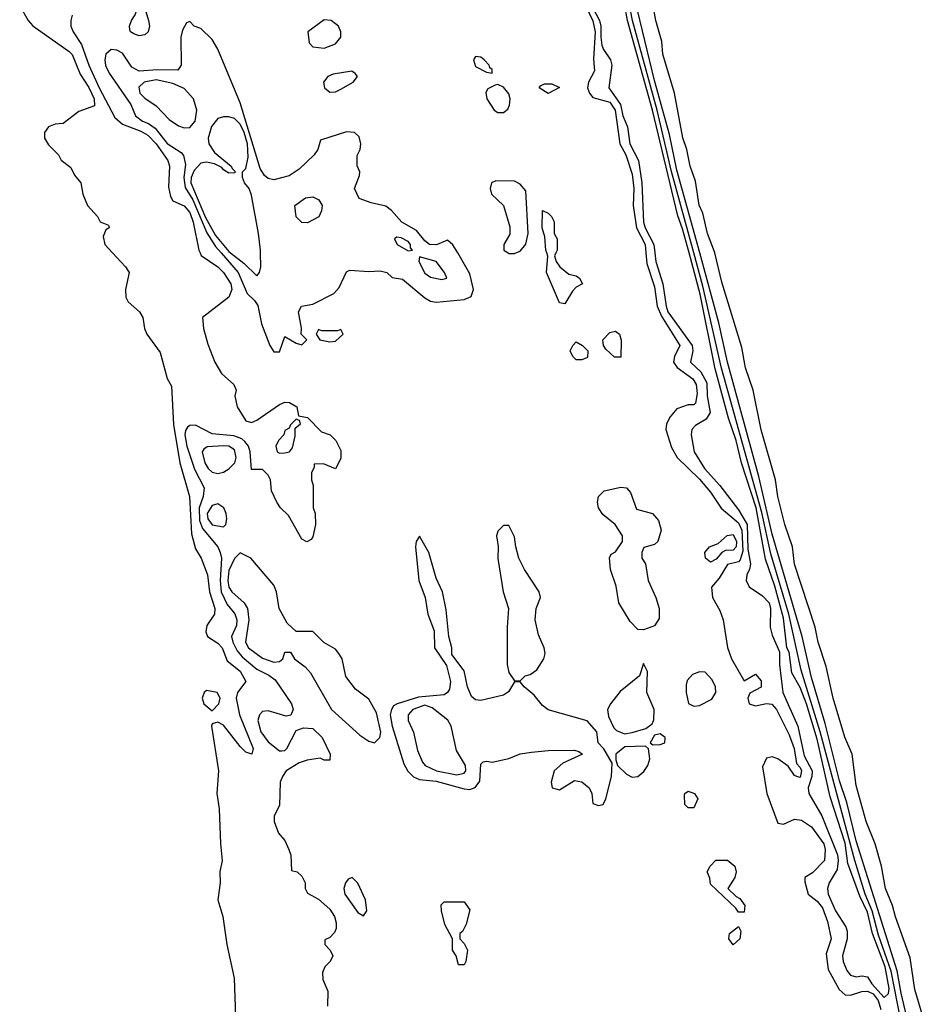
# Model space of a CAD drawing. Header units: inches. Extents: x 2792272 to 2951639, y 860504 to 1033803.
# Tile 180 of 209: x 2935243 to 2938470, y 957317 to 960833. Entities that reach past the tile are written whole.
import ezdxf

# ---------------------------------------------------------------- set-up
doc = ezdxf.new("R2010")
doc.units = ezdxf.units.IN
doc.header["$MEASUREMENT"] = 0
doc.layers.add('C9935', color=7, linetype='Continuous')
doc.layers.add('C9936', color=7, linetype='Continuous')

msp = doc.modelspace()

# ---------------------------------------------------------------- linework, layer by layer
at = {"layer": 'C9935', "color": 4}
for points, elevation in [([(2935574.1, 960000), (2935620.5, 959950), (2935633.4, 959930), (2935620.3, 959870), (2935621.5, 959841.5), (2935630, 959825.5), (2935670.7, 959790), (2935682, 959770), (2935688.2, 959730), (2935697.1, 959710), (2935744.1, 959644.1), (2935770, 959551), (2935784.7, 959524.7), (2935792.6, 959387.4), (2935814.7, 959250), (2935848.7, 959130), (2935856.3, 958996.3), (2935870, 958942.8), (2935890.4, 958910), (2935913, 958850), (2935920.3, 958790), (2935939.5, 958730), (2935938.4, 958710), (2935910.5, 958670), (2935907.1, 958647.1), (2935913.4, 958630), (2935950, 958606), (2935966, 958590), (2935983.1, 958543.1), (2936030, 958506.8), (2936050.6, 958470), (2936021, 958430), (2936016, 958410), (2936027.3, 958350), (2936076.3, 958230), (2936072, 958210), (2936050, 958217.2), (2936030, 958237.2), (2935970, 958313.2), (2935950, 958324), (2935930, 958318), (2935927.3, 958310), (2935952.7, 958150), (2935946.4, 958070), (2935955.2, 958015.2), (2935959.5, 957890), (2935966.4, 957830), (2935957.6, 957790), (2935958.7, 957750), (2935950.3, 957690), (2935968.7, 957630), (2935982.6, 957530), (2936008.5, 957410), (2936013.5, 957273.5)], 4), ([(2935886.8, 960000), (2935890.6, 959990.6), (2935950, 959950.4), (2935970.3, 959930), (2935996.9, 959890), (2936000.3, 959870), (2935990, 959842), (2935896, 959770), (2935899.1, 959730), (2935914.2, 959674.2), (2935939.1, 959610), (2935964, 959570), (2936007.7, 959530), (2936015.5, 959510), (2936010.6, 959489.4), (2936019.3, 959450), (2936050, 959400.5), (2936070, 959394.9), (2936090, 959403.1), (2936170, 959459.1), (2936190, 959466.8), (2936206, 959466), (2936232, 959450), (2936238, 959418), (2936270, 959412), (2936321, 959361), (2936352, 959350), (2936372, 959330), (2936390, 959294), (2936390, 959266), (2936370, 959228.7), (2936327.3, 959247.3), (2936294, 959246), (2936294, 959234), (2936284.7, 959215.3), (2936284.7, 959190), (2936291.3, 959170), (2936291.3, 959090), (2936298, 959070), (2936298.8, 959030), (2936290, 958986), (2936283.6, 958976.4), (2936268, 958968), (2936250, 958978), (2936202.7, 959062.7), (2936174, 959090), (2936161.2, 959110), (2936142, 959150), (2936138, 959190), (2936130, 959206), (2936110, 959226), (2936070, 959226), (2936065.6, 959290), (2936059.5, 959310), (2936046.4, 959326.4), (2936035.6, 959335.6), (2936007.2, 959347.2), (2935930, 959354), (2935870, 959384.7), (2935850, 959383.6), (2935842.4, 959377.6), (2935834.7, 959365.3), (2935832.9, 959350), (2935839.7, 959310), (2935867.4, 959227.4), (2935901.1, 959161.1), (2935898.5, 959130), (2935884.2, 959090), (2935884.3, 959044.3), (2935895.7, 959015.7), (2935950, 958950.4), (2935959, 958930), (2935963.6, 958910), (2935958.1, 958830), (2935962.7, 958790), (2935984.2, 958744.2), (2936010.9, 958710.9), (2936017.6, 958690), (2936016.9, 958670), (2935998.9, 958630), (2936003.9, 958610), (2936018.9, 958578.9), (2936037.5, 958557.5), (2936090, 958513.6), (2936132.3, 958492.3), (2936155.1, 958475.1), (2936213.4, 958390), (2936218.8, 958370), (2936211.1, 958348.9), (2936194.4, 958345.6), (2936130, 958364.2), (2936110, 958362), (2936099.3, 958350), (2936093.7, 958330), (2936104, 958290), (2936130, 958254), (2936170, 958222), (2936178, 958222), (2936190, 958222.8), (2936197.2, 958230), (2936230, 958294), (2936256.4, 958303.6), (2936290, 958301), (2936322.8, 958270), (2936352, 958210), (2936350, 958188), (2936330, 958188), (2936315.3, 958195.3), (2936269, 958189), (2936240.9, 958179.1), (2936194.8, 958150), (2936180.7, 958130), (2936173.4, 958110), (2936170, 958026), (2936152, 957990), (2936151.3, 957970), (2936167.3, 957927.3), (2936190, 957902), (2936204, 957870), (2936210.7, 957849.3), (2936214, 957794), (2936234, 957790), (2936250, 957774), (2936262, 957750), (2936262, 957730), (2936270, 957714), (2936310, 957692), (2936350, 957656), (2936367.3, 957630), (2936373, 957607), (2936373, 957587), (2936367.1, 957572.9), (2936350, 957555.3), (2936332.7, 957547.3), (2936332, 957530), (2936352, 957510), (2936361, 957490), (2936350.9, 957469.1), (2936332, 957450), (2936324.7, 957430), (2936325.4, 957405.4), (2936343.6, 957363.6), (2936342, 957310)], 8), ([(2935962.1, 960000), (2936022.4, 959930), (2936054.8, 959854.8), (2936081.6, 959830), (2936092.6, 959812.6), (2936106.2, 959746.2), (2936136.3, 959670), (2936150, 959647.3), (2936170, 959647.3), (2936190, 959702), (2936230, 959678), (2936250, 959672), (2936268, 959690), (2936248, 959710), (2936248.7, 959731.3), (2936238, 959790), (2936249.3, 959810), (2936290, 959817.1), (2936365.1, 959854.9), (2936383.3, 959876.7), (2936410, 959932), (2936421.2, 959938.8), (2936490, 959934), (2936530, 959936), (2936554, 959930), (2936572.7, 959912.7), (2936610, 959906.8), (2936690, 959839.1), (2936710, 959828.2), (2936730, 959823.8), (2936830, 959834), (2936855.4, 959844.6), (2936863.5, 959870), (2936850, 959925.2), (2936806.8, 960000)], 12), ([(2935996, 960000), (2936042.9, 959962.9), (2936090, 959918), (2936099, 959930), (2936103.7, 959950), (2936103, 960000)], 16), ([(2936987, 960000), (2936990, 959998), (2937010, 959998), (2937015, 960000)], 12), ([(2937157, 960000), (2937152, 959990), (2937158, 959970), (2937171.3, 959950), (2937204, 959924), (2937230, 959918), (2937242, 959910), (2937252, 959890), (2937230, 959878), (2937216.8, 959863.2), (2937190, 959818), (2937170, 959822), (2937123.7, 959930), (2937128.4, 959988.4), (2937125, 960000)], 8), ([(2937478.9, 960000), (2937482.2, 959962.2), (2937510, 959878.8), (2937519.2, 959810), (2937534.7, 959774.7), (2937599.6, 959670), (2937581.5, 959630), (2937577.3, 959610), (2937590.9, 959590.9), (2937646.7, 959550), (2937658.7, 959530), (2937661.7, 959498.3), (2937656.4, 959463.6), (2937650, 959457.2), (2937630, 959457), (2937590, 959442.7), (2937565.3, 959414.7), (2937553, 959390), (2937550.4, 959370), (2937570, 959304.7), (2937590.5, 959270), (2937670, 959192), (2937710, 959146), (2937748.1, 959088.1), (2937810, 959035.5), (2937822, 959010), (2937825, 958935), (2937815.8, 958904.2), (2937810, 958896.9), (2937770, 958887.6), (2937741.1, 958838.9), (2937713.2, 958806.8), (2937716.4, 958770), (2937742.6, 958722.6), (2937754.9, 958690), (2937770, 958591.3), (2937784.9, 958550), (2937830, 958471.3), (2937870, 958496), (2937890, 958472), (2937890.6, 958449.4), (2937850, 958428), (2937842.8, 958410), (2937847.3, 958390), (2937870, 958382), (2937910, 958390.7), (2937928.1, 958388.1), (2937945.5, 958370), (2937990, 958278.8), (2938008.2, 958230), (2938017, 958177), (2938030, 958162.8), (2938034.6, 958150), (2938030, 958126.6), (2938018, 958130), (2938010, 958134), (2937987.2, 958167.2), (2937950, 958193.2), (2937930, 958200.9), (2937910, 958195.1), (2937895.8, 958164.2), (2937910.4, 958069.7), (2937950, 957963.8), (2937970, 957960.3), (2938010, 957977.4), (2938034.1, 957974.1), (2938070, 957950.4), (2938114.4, 957890), (2938119.6, 957870), (2938117.1, 957830), (2938074.2, 957785.8), (2938046, 957770), (2938046.4, 957753.6), (2938058.8, 957710), (2938090, 957684.9), (2938110, 957661.6), (2938127.5, 957612.5), (2938140.7, 957550), (2938122.8, 957497.2), (2938130, 957441), (2938169.2, 957369.2), (2938190, 957350.4), (2938210, 957348.9), (2938250, 957362), (2938270, 957363.8), (2938290, 957353.9), (2938308.7, 957330), (2938318.3, 957298.3)], 12), ([(2937510.5, 960000), (2937514.3, 959970), (2937539.8, 959890), (2937550.9, 959810), (2937557.8, 959790), (2937643.8, 959670), (2937646.7, 959650), (2937638.4, 959610), (2937675.5, 959575.5), (2937696.1, 959536.1), (2937697.8, 959490), (2937708.1, 959430), (2937694.1, 959405.9), (2937656.1, 959383.9), (2937642.4, 959370), (2937640.3, 959350), (2937651.8, 959290), (2937687.8, 959230), (2937743.2, 959170), (2937810, 959083.1), (2937840.8, 959030), (2937842.4, 958942.4), (2937852.6, 958890), (2937849.2, 958870.8), (2937838.9, 958850), (2937837.3, 958830), (2937848, 958808), (2937895.6, 958775.6), (2937919.6, 958750), (2937923.5, 958730), (2937923, 958663), (2937930, 958634.8), (2937955.5, 958575.5), (2937955.5, 958530), (2937968.3, 958430), (2938021.5, 958310), (2938044.3, 958204.3), (2938073.2, 958150), (2938072, 958130), (2938058, 958090), (2938060.6, 958070), (2938107.2, 957990), (2938162.8, 957850), (2938165.8, 957830), (2938161.5, 957798.5), (2938133.1, 957750), (2938127.8, 957730), (2938130.3, 957710), (2938155.5, 957650), (2938193.2, 957593.1), (2938197.9, 957577.9), (2938197.6, 957550), (2938181, 957490), (2938183.2, 957470), (2938197, 957437), (2938210, 957420.3), (2938230, 957415.2), (2938250, 957418), (2938270, 957414.3), (2938285.2, 957390), (2938330, 957341.1), (2938344.8, 957355.2), (2938347.5, 957372.5), (2938332.9, 957450), (2938288.7, 957570), (2938270, 957645.4), (2938242.9, 957702.9), (2938199.6, 957819.6), (2938190, 957891.8), (2938137.4, 958057.4), (2938090, 958263.6), (2938052, 958390), (2938030, 958448.2), (2938000.1, 958500.1), (2937990, 958574), (2937982, 958590), (2937970, 958696), (2937939, 958810), (2937906.1, 958906.1), (2937872.7, 959090), (2937820.7, 959250), (2937801.6, 959330), (2937774.2, 959410), (2937726.4, 959586.4), (2937672.8, 959852.8), (2937633.2, 960000)], 16), ([(2938398.7, 957210), (2938354.5, 957434.5), (2938310, 957563), (2938287.1, 957650), (2938262.2, 957710), (2938225, 957830), (2938101.8, 958290), (2938033.3, 958510), (2937989.9, 958710), (2937924.9, 958924.9), (2937893.3, 959073.4), (2937749, 959589), (2937681.9, 959881.9), (2937649.7, 960000)], 12), ([(2938420.2, 957230), (2938390, 957356), (2938376.1, 957436.1), (2938230, 957900.9), (2938196.9, 958036.9), (2938170, 958115.1), (2938119, 958319), (2938070, 958483.7), (2938036.8, 958630), (2937930, 958996), (2937881.9, 959201.9), (2937770, 959609.3), (2937739.8, 959750), (2937671.2, 960000)], 8), ([(2938469.6, 957269.6), (2938439.5, 957370), (2938422.9, 957482.9), (2938370, 957628.7), (2938359.5, 957670), (2938334, 957730), (2938320.7, 957810), (2938297.2, 957890), (2938265.1, 957970), (2938230, 958098), (2938215.1, 958210), (2938189.4, 958270.6), (2938147.6, 958410), (2938122.9, 958522.9), (2938094.5, 958610), (2938083.9, 958663.9), (2938010, 958888.7), (2938002, 958950), (2937974.5, 959030), (2937949.7, 959130), (2937942, 959190), (2937890, 959368), (2937862, 959510), (2937834.5, 959590), (2937822, 959662), (2937750, 959895.3), (2937724.8, 960000)], 4)]:
    msp.add_lwpolyline(points, dxfattribs=dict(at, elevation=elevation))
for points, elevation in [([(2936670, 959986), (2936668.2, 959970), (2936690, 959927.7), (2936710, 959914), (2936750, 959904.9), (2936768, 959910), (2936759.3, 959930), (2936730, 959969)], 16), ([(2936390, 959726), (2936378, 959722), (2936322, 959722), (2936310, 959726), (2936302, 959710), (2936314, 959690), (2936350, 959682), (2936370, 959684.7), (2936398, 959710)], 12), ([(2937367.3, 959627.3), (2937336.4, 959656.4), (2937328, 959670), (2937325.2, 959690), (2937350, 959716.3), (2937370, 959721), (2937384.7, 959710), (2937391.1, 959688.9), (2937390, 959628)], 8), ([(2937230, 959618), (2937218, 959630), (2937208, 959650), (2937218, 959670), (2937230, 959682), (2937252, 959670), (2937272, 959650), (2937270, 959626), (2937250, 959618)], 8), ([(2936230, 959406), (2936210, 959386), (2936205.4, 959374.6), (2936190, 959366), (2936186, 959350), (2936166.8, 959330), (2936158, 959310), (2936162, 959290), (2936170, 959284.7), (2936190, 959286), (2936206, 959290), (2936216.4, 959303.6), (2936226, 959346), (2936226, 959374), (2936246, 959390), (2936242, 959402)], 8), ([(2935970.8, 959310.8), (2935912.4, 959307.6), (2935900.3, 959299.7), (2935894.9, 959290), (2935904.4, 959250), (2935915.8, 959230), (2935930, 959217), (2935950, 959212), (2935970, 959217), (2935990, 959228.8), (2936010.9, 959250), (2936016.4, 959270), (2936010, 959296.9), (2935990, 959309.7)], 12), ([(2937470, 958654), (2937450, 958655.3), (2937423.2, 958683.2), (2937382.7, 958750), (2937373.2, 958810), (2937352.7, 958870), (2937348.7, 958911.3), (2937355.3, 958924.7), (2937370, 958932), (2937395.3, 958970), (2937395.3, 958990), (2937368.7, 959030), (2937325.6, 959065.6), (2937309.3, 959089.3), (2937306, 959110), (2937309.2, 959130), (2937329.5, 959150.5), (2937390, 959164), (2937410, 959161), (2937424.5, 959144.5), (2937445.4, 959085.4), (2937502, 959070), (2937524, 959044), (2937533.4, 959010), (2937521, 958970), (2937510, 958959), (2937471.6, 958948.4), (2937464.7, 958930), (2937464.7, 958910), (2937478, 958890), (2937486.8, 958830), (2937514.8, 958770), (2937526.8, 958730), (2937526, 958694), (2937510, 958668.7)], 8), ([(2935950, 959103.6), (2935930, 959098), (2935911.7, 959070), (2935914.3, 959050), (2935930, 959029), (2935970, 959022), (2935979.3, 959030), (2935982.4, 959050), (2935980.5, 959070), (2935971.6, 959090)], 12), ([(2936990, 959026), (2936970, 959026), (2936950, 959006), (2936946, 958990), (2936951.3, 958951.3), (2936950.8, 958909.2), (2936968.9, 958790), (2936988.8, 958730), (2936983.4, 958663.4), (2936983, 958530), (2936990, 958502), (2937010, 958472), (2937030, 958472), (2937048, 958490), (2937066, 958494), (2937089.4, 958510.6), (2937114, 958550), (2937119, 958570), (2937116, 958590), (2937095.6, 958635.6), (2937083.6, 958690), (2937087.3, 958730), (2937102, 958770), (2937098.4, 958790), (2937046, 958870), (2937025.2, 958910), (2937014, 958950), (2937010, 958986)], 12), ([(2936670, 958988), (2936658, 958970), (2936656, 958950), (2936668.5, 958830), (2936690.5, 958770), (2936700.4, 958710), (2936722.4, 958650), (2936723.8, 958590), (2936766.6, 958526.6), (2936781.6, 958470), (2936777.7, 958442.3), (2936770.4, 958429.7), (2936758.5, 958421.5), (2936666.6, 958413.4), (2936590.2, 958389.8), (2936578, 958382), (2936570.4, 958370), (2936566, 958350), (2936573.4, 958310), (2936615.1, 958175.1), (2936629, 958149), (2936649, 958129), (2936670, 958118.9), (2936730, 958113), (2936830, 958085.5), (2936850, 958084), (2936869.6, 958090.4), (2936886.3, 958113.7), (2936890, 958174), (2936898, 958182), (2936910, 958184.7), (2936930, 958181), (2936990, 958194.8), (2937030, 958210.8), (2937070, 958217.3), (2937130, 958222.8), (2937223.6, 958223.6), (2937239.6, 958219.6), (2937252, 958210), (2937182, 958178), (2937151.3, 958150), (2937141, 958110), (2937144.7, 958090), (2937170, 958082.8), (2937224.1, 958115.9), (2937250, 958110.8), (2937276, 958090), (2937286, 958070), (2937290, 958034), (2937310, 958026), (2937326, 958030), (2937335.3, 958050), (2937356, 958130), (2937358, 958178), (2937328.9, 958228.9), (2937308, 958250), (2937304, 958290), (2937269.5, 958329.5), (2937130, 958368), (2937110, 958383.6), (2937080.1, 958420.1), (2937044, 958450), (2937030, 958468.7), (2937010, 958468), (2936987.9, 958432.1), (2936970, 958420.9), (2936890, 958401.6), (2936870, 958403.7), (2936855.6, 958415.6), (2936842, 958450), (2936830, 958508), (2936786.3, 958566.3), (2936786, 958590), (2936775.1, 958630), (2936765.2, 958725.2), (2936753.2, 958790), (2936730, 958838), (2936704, 958930)], 12), ([(2937710, 958895.6), (2937692, 958910), (2937689.7, 958930.3), (2937706.6, 958950), (2937737.2, 958962.8), (2937769.7, 958990.3), (2937790, 958994), (2937802.3, 958970), (2937801.1, 958950), (2937790, 958938.9), (2937762.8, 958937.2), (2937750, 958929.7), (2937730, 958906)], 8), ([(2936030, 958928.7), (2936010, 958909.2), (2935990, 958866), (2935985.9, 958830), (2935990, 958806), (2936000.3, 958790), (2936043.8, 958750), (2936056.4, 958730), (2936060.9, 958690), (2936048.9, 958610), (2936059.5, 958590), (2936110, 958552.4), (2936150, 958538), (2936170, 958541), (2936182, 958550), (2936190, 958574), (2936210, 958574), (2936224.7, 958550), (2936262, 958522), (2936280.7, 958500.7), (2936356.3, 958370), (2936457.3, 958277.3), (2936490, 958256.3), (2936510, 958250.8), (2936529.2, 958270), (2936532, 958288), (2936517.1, 958357.1), (2936490, 958406.6), (2936442, 958442), (2936407, 958487), (2936394.5, 958550), (2936382.7, 958570), (2936370, 958585.2), (2936328.9, 958608.9), (2936290, 958648), (2936230, 958648), (2936198, 958678), (2936169.3, 958730), (2936159.3, 958790), (2936150, 958814), (2936068, 958910)], 12), ([(2937470, 958534), (2937456.3, 958490), (2937386.6, 958433.4), (2937352.2, 958390), (2937342, 958370), (2937344.9, 958344.9), (2937364.5, 958304.5), (2937374, 958294), (2937402.8, 958282.8), (2937430, 958286.8), (2937478.6, 958301.4), (2937501.2, 958318.8), (2937507.3, 958332.7), (2937508, 958370), (2937481.7, 958430), (2937485.2, 958505.2)], 12), ([(2937670, 958503.6), (2937645.5, 958494.5), (2937626.7, 958473.3), (2937622.4, 958457.6), (2937622.4, 958430), (2937630.5, 958390.5), (2937650, 958381.3), (2937670, 958384.2), (2937713.8, 958406.2), (2937728.3, 958430), (2937727.1, 958450), (2937715.4, 958475.4), (2937690, 958502.4)], 12), ([(2935910, 958437.2), (2935901, 958430), (2935894.8, 958410), (2935900.7, 958390), (2935930, 958364.7), (2935954, 958390), (2935959, 958410), (2935948, 958430)], 4), ([(2936690, 958385.4), (2936646.4, 958370), (2936630.5, 958350), (2936630.6, 958330), (2936648.9, 958288.9), (2936662.8, 958222.7), (2936680.8, 958180.8), (2936690.5, 958170), (2936730.8, 958150), (2936803.5, 958136.5), (2936830, 958142.4), (2936835.8, 958150), (2936834.5, 958170), (2936803, 958223), (2936783.5, 958310), (2936771.8, 958331.8), (2936715.3, 958375.3)], 16), ([(2937530, 958282), (2937510, 958278), (2937494, 958250), (2937503.6, 958243.6), (2937530, 958244.7), (2937546, 958250), (2937548, 958270)], 12), ([(2937478, 958238), (2937403.5, 958236.5), (2937371.3, 958210), (2937371, 958190), (2937378, 958170), (2937410, 958138.8), (2937430, 958127.3), (2937450, 958130.7), (2937471.5, 958148.5), (2937486, 958170), (2937493.2, 958193.2), (2937488.4, 958228.4)], 12), ([(2937630, 958018), (2937618, 958030), (2937616.4, 958063.6), (2937618, 958070), (2937630, 958078), (2937652, 958070), (2937664.7, 958050), (2937650, 958018)], 8), ([(2937810, 957646), (2937800.4, 957660.4), (2937710, 957746), (2937707.3, 957767.3), (2937698, 957790), (2937708, 957810), (2937729, 957831), (2937770, 957831.3), (2937796, 957810), (2937801, 957790), (2937796, 957770), (2937772, 957730), (2937801, 957701), (2937814, 957694), (2937832, 957670), (2937830, 957646)], 8), ([(2936430, 957769), (2936416, 957764), (2936406, 957750), (2936400.7, 957730), (2936404, 957710), (2936450, 957644.7), (2936470, 957632), (2936482, 957650), (2936477.2, 957690), (2936450, 957748.7)], 12), ([(2936810, 957458), (2936802, 957490), (2936788.7, 957510), (2936788, 957550), (2936761.2, 957601.2), (2936748.7, 957650), (2936748.4, 957671.6), (2936758, 957682), (2936830, 957682), (2936850, 957654), (2936837.3, 957602.7), (2936823.6, 957576.4), (2936814, 957570), (2936814, 957550), (2936830, 957534), (2936842, 957510), (2936836, 957470), (2936830, 957458)], 8), ([(2937790, 957529.3), (2937775.3, 957550), (2937778, 957570), (2937810, 957594), (2937818, 957578), (2937814.8, 957550)], 8)]:
    msp.add_lwpolyline(points, close=True, dxfattribs=dict(at, elevation=elevation))
at = {"layer": 'C9936', "color": 4}
for points, elevation in [([(2937250, 960912.1), (2937290, 960828.5), (2937298, 960790), (2937292.4, 960692.4), (2937295.5, 960650), (2937274, 960610), (2937270.4, 960590), (2937277.6, 960570), (2937290, 960554.9), (2937350, 960538.2), (2937369.2, 960510), (2937385.5, 960390), (2937407.4, 960350), (2937430, 960281), (2937436.3, 960230), (2937434, 960170), (2937445.8, 960090), (2937476.3, 960030), (2937478.9, 960000)], 12), ([(2937264.5, 960924.5), (2937313.1, 960830), (2937318.5, 960810), (2937317.5, 960770), (2937322.1, 960742.1), (2937327.1, 960727.1), (2937353.1, 960690), (2937357.5, 960670), (2937346, 960590), (2937387.7, 960530), (2937397, 960490), (2937412.7, 960450), (2937421.4, 960390), (2937452, 960330), (2937464.8, 960250), (2937470.1, 960110), (2937475.9, 960090), (2937506.7, 960030), (2937510.5, 960000)], 16), ([(2935242.8, 960882.8), (2935273.4, 960830), (2935290, 960810.7), (2935419.6, 960719.6), (2935430, 960708.2), (2935458.6, 960638.6), (2935490, 960590.4), (2935508.4, 960550), (2935510, 960525.2), (2935454.4, 960505.6), (2935397.5, 960462.5), (2935370, 960459.3), (2935346, 960450), (2935330.8, 960430), (2935330.8, 960410), (2935345.8, 960385.8), (2935381, 960350), (2935390.9, 960330.9), (2935425.4, 960305.4), (2935438, 960278), (2935461, 960250), (2935467.7, 960210), (2935484.9, 960170), (2935520.5, 960130), (2935530, 960111), (2935559.6, 960099.6), (2935562, 960090), (2935550, 960082), (2935541.4, 960058.6), (2935546.3, 960030), (2935574.1, 960000)], 4), ([(2937633.2, 960000), (2937610, 960086.3), (2937592.8, 960132.8), (2937503, 960510), (2937413.4, 960830), (2937402.7, 960890)], 16), ([(2937649.7, 960000), (2937570, 960291.3), (2937519.1, 960510), (2937431.1, 960830), (2937418.2, 960898.2)], 12), ([(2937671.2, 960000), (2937590, 960296), (2937563, 960423), (2937510, 960616), (2937441.1, 960901)], 8), ([(2937724.8, 960000), (2937723.9, 960003.9), (2937698.4, 960070), (2937682, 960142), (2937669.6, 960170.4), (2937655.9, 960255.9), (2937637, 960310), (2937625.1, 960370), (2937611.4, 960411.4), (2937580.9, 960570), (2937539.6, 960710), (2937535.3, 960755.3), (2937514, 960830), (2937503.7, 960890)], 4), ([(2935430.6, 960849.4), (2935424.9, 960830), (2935426, 960810), (2935433.4, 960790), (2935463.9, 960743.9), (2935490, 960670.8), (2935526.7, 960590), (2935583.1, 960483.1), (2935610, 960460.2), (2935675.1, 960435.1), (2935700.2, 960420.2), (2935730.1, 960390.1), (2935771.6, 960330), (2935777.4, 960310), (2935774.4, 960234.4), (2935781.1, 960201.1), (2935790, 960186), (2935830, 960167.7), (2935850, 960144), (2935862.4, 960110), (2935882.8, 960010), (2935886.8, 960000)], 8), ([(2936806.8, 960000), (2936790, 960029), (2936770, 960045.2), (2936731.5, 960028.5), (2936706.6, 960030), (2936690, 960042.9), (2936659.8, 960079.8), (2936607.6, 960110), (2936570, 960152), (2936550, 960167.3), (2936498.4, 960178.4), (2936454.6, 960194.6), (2936438, 960230), (2936456.4, 960276.4), (2936458, 960290), (2936448.4, 960311.6), (2936448.4, 960348.4), (2936459, 960370), (2936461.2, 960390), (2936455.1, 960415.1), (2936438, 960430), (2936410, 960432.3), (2936316.9, 960403.1), (2936307.3, 960370), (2936294.8, 960350), (2936241.3, 960298.7), (2936204.7, 960275.3), (2936150, 960261.6), (2936130, 960266), (2936116.8, 960276.8), (2936102, 960302), (2936030, 960536), (2935950, 960728), (2935930, 960762), (2935890, 960802), (2935866, 960810), (2935850, 960826), (2935838, 960822), (2935824.7, 960795.3), (2935818.8, 960770), (2935819.1, 960670), (2935807.3, 960652.7), (2935734.5, 960654.5), (2935668.9, 960648.9), (2935643.5, 960663.5), (2935610, 960713), (2935590, 960724), (2935570, 960726.6), (2935550.4, 960710), (2935546.7, 960690), (2935549.3, 960669.3), (2935562.2, 960642.2), (2935639.1, 960530), (2935656, 960490), (2935681, 960470), (2935702.3, 960462.3), (2935726.1, 960446.1), (2935770, 960390.7), (2935819.2, 960359.2), (2935827.4, 960347.4), (2935835.4, 960315.4), (2935829.1, 960270), (2935834.2, 960234.2), (2935860.8, 960190), (2935911.3, 960071.3), (2935942.6, 960022.6), (2935962.1, 960000)], 12), ([(2936103, 960000), (2936102.9, 960010), (2936095.3, 960070), (2936070, 960206), (2936062, 960230), (2936046, 960250), (2936038, 960270), (2936038, 960290), (2936050, 960302), (2936058.5, 960341.5), (2936055.8, 960390), (2936044.6, 960430), (2936030, 960459.8), (2936010, 960480.7), (2935990, 960486.6), (2935970, 960486), (2935950, 960479.7), (2935927.9, 960452.1), (2935916, 960410), (2935918.2, 960390), (2935938.2, 960358.2), (2935998, 960310), (2936001, 960301), (2936014, 960290), (2936010, 960286), (2935990, 960285.2), (2935970, 960297.2), (2935965.1, 960305.1), (2935938.4, 960318.4), (2935910, 960324.5), (2935890, 960320.9), (2935865.7, 960294.3), (2935855.6, 960270), (2935853.9, 960250), (2935906.3, 960126.3), (2935942.2, 960062.2), (2935990, 960004.7), (2935996, 960000)], 16), ([(2937015, 960000), (2937030, 960006), (2937050, 960031), (2937058.3, 960070), (2937050, 960222), (2937030, 960246), (2937010, 960256), (2936942.8, 960257.2), (2936927.7, 960250), (2936923, 960230), (2936928, 960210), (2936970.8, 960170), (2936993.2, 960093.2), (2936993, 960067), (2936971.3, 960030), (2936972, 960010), (2936987, 960000)], 12), ([(2937125, 960000), (2937122, 960010), (2937118, 960058), (2937108, 960090), (2937110, 960152), (2937130, 960142), (2937142, 960130), (2937151.1, 960111.1), (2937151.3, 960070), (2937162, 960050), (2937162, 960010), (2937157, 960000)], 8)]:
    msp.add_lwpolyline(points, dxfattribs=dict(at, elevation=elevation))
for points, elevation in [([(2935670, 960775.3), (2935650, 960782), (2935638, 960790), (2935636.4, 960796.4), (2935635.3, 960810), (2935642, 960830), (2935655.3, 960850), (2935670, 960894), (2935690, 960874), (2935702.8, 960830), (2935706, 960810), (2935701, 960790), (2935690, 960779)], 8), ([(2936330, 960832), (2936271.3, 960790), (2936276, 960750), (2936290, 960736), (2936330, 960730.8), (2936370, 960746.8), (2936389, 960770), (2936389, 960790), (2936381.2, 960810), (2936355.3, 960830)], 12), ([(2936870, 960701.2), (2936863.8, 960690), (2936870, 960666), (2936910, 960646), (2936930, 960642), (2936930, 960655.3), (2936921.2, 960661.2), (2936919, 960670), (2936901.2, 960690), (2936890, 960699.3)], 12), ([(2936429.1, 960649.1), (2936361.7, 960638.3), (2936342.8, 960630), (2936327.3, 960610), (2936330.8, 960590), (2936350, 960574), (2936370, 960574.9), (2936390, 960584.4), (2936433.2, 960610), (2936449, 960630), (2936441.2, 960641.2)], 12), ([(2935730, 960618.8), (2935687.7, 960610), (2935667.8, 960592.2), (2935672.4, 960570), (2935690, 960552.4), (2935730, 960525.3), (2935777.1, 960477.1), (2935810, 960454.3), (2935830, 960446.5), (2935850, 960448), (2935869.9, 960470.1), (2935875, 960510), (2935862.9, 960550), (2935830, 960587), (2935790, 960604.8)], 16), ([(2936950, 960601.2), (2936940.7, 960599.3), (2936914.4, 960585.6), (2936907.5, 960572.5), (2936910.5, 960550), (2936937.3, 960510), (2936950, 960501.6), (2936970, 960501.6), (2936986.3, 960513.7), (2936992.4, 960527.6), (2936994.3, 960550), (2936990, 960568.7), (2936970, 960592.3)], 12), ([(2937130, 960569.3), (2937098, 960590), (2937103.1, 960596.9), (2937116.4, 960603.6), (2937143.6, 960603.6), (2937170.8, 960590.8)], 8), ([(2936270, 960108), (2936250, 960108.7), (2936230, 960129), (2936225.2, 960170), (2936263.6, 960196.4), (2936290, 960200.7), (2936310.8, 960190), (2936322.8, 960170), (2936321, 960150), (2936311.1, 960128.9)], 12), ([(2936590, 960056), (2936581, 960050), (2936591, 960030), (2936630, 960008), (2936646, 960010), (2936638, 960018), (2936638.4, 960030), (2936630, 960040.9), (2936605.5, 960054.5)], 16)]:
    msp.add_lwpolyline(points, close=True, dxfattribs=dict(at, elevation=elevation))

doc.saveas('drawing.dxf')
